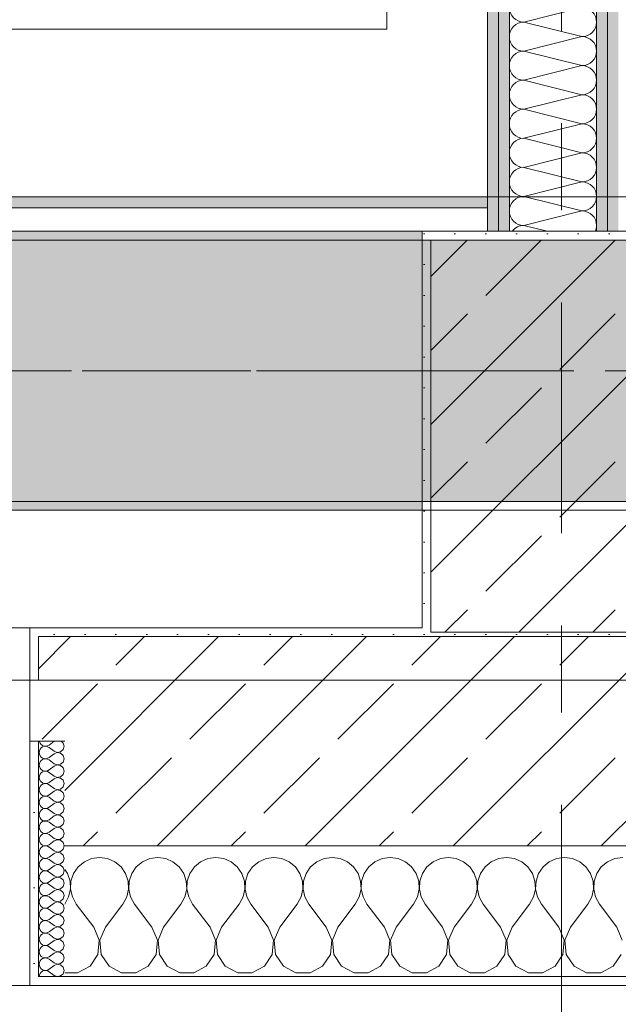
# Model space of a CAD drawing. Header units: metres. Extents: x -3.6 to 85.2, y -11 to 16.8.
# Tile 59 of 256: x 10.7 to 11.4, y -0.2 to 1. Entities that reach past the tile are written whole.
import ezdxf

# ---------------------------------------------------------------- set-up
doc = ezdxf.new("R2010")
doc.units = ezdxf.units.M
doc.header["$MEASUREMENT"] = 0
doc.linetypes.add('Achse', pattern=[0.2, 0.1, -0.05, 0, -0.05])
doc.linetypes.add('Strichlinie doppelt', pattern=[0.546806, 0.264583, -0.105833, 0.070556, -0.105833])
for name, color, linetype in [('451 - Universal.Achsen Raster', 7, 'Continuous'), ('604 - Struktur.Wand Aussen', 7, 'Continuous'), ('607 - Struktur.Stütze', 7, 'Continuous'), ('608 - Struktur.Träger', 7, 'Continuous'), ('Neubau_401 - Zone.Raum_ Raumbegrenzung_ Whg.', 7, 'Continuous'), ('Neubau_606 - Struktur.Wand Innen Ausbau', 7, 'Continuous'), ('Neubau_653 - Abdeckung.TB Verkofferung', 7, 'Continuous')]:
    doc.layers.add(name, color=color, linetype=linetype)
pattern_1 = [(45, (0, 0), (-0.08485281, 0.08485281), []), (45, (-0.04243, 0.04243), (-0.08485281, 0.08485281), [0.09, -0.03])]
pattern_2 = [(45, (0, 0), (-0.01767767, 0.01767767), [0, -0.025])]
pattern_3 = [(0, (0, 0), (0, 0.08660254), [0, -0.05]), (0, (0.025, 0.0433), (0, 0.08660254), [0, -0.05])]

# ---------------------------------------------------------------- blocks, each defined once
blk = doc.blocks.new('*X29')
at = {"layer": 'Neubau_606 - Struktur.Wand Innen Ausbau', "color": 7, "linetype": 'Continuous', "lineweight": 5}
for p, q in [((11.3533, 0.9667), (11.2867, 0.95)), ((11.3533, 0.9333), (11.2867, 0.95)), ((11.3533, 0.9333), (11.2867, 0.9167)), ((11.3533, 0.9), (11.2867, 0.9167)), ((11.3533, 0.9), (11.2867, 0.8833)), ((11.3533, 0.8667), (11.2867, 0.8833)), ((11.3533, 0.8667), (11.2867, 0.85)), ((11.3533, 0.8333), (11.2867, 0.85)), ((11.3533, 0.8333), (11.2867, 0.8167)), ((11.3533, 0.8), (11.2867, 0.8167)), ((11.3533, 0.8), (11.2867, 0.7833)), ((11.3533, 0.7667), (11.2867, 0.7833)), ((11.3533, 0.7667), (11.2867, 0.75)), ((11.3533, 0.7333), (11.2867, 0.75)), ((11.3533, 0.7333), (11.2867, 0.7167)), ((11.3134, 0.71), (11.2867, 0.7167))]:
    blk.add_line(p, q, dxfattribs=at)
for centre, start, end in [((11.2867, 0.9667), 180, 270), ((11.3533, 0.95), 0, 90), ((11.2867, 0.9333), 90, 180), ((11.3533, 0.95), 270, 0), ((11.2867, 0.9333), 180, 270), ((11.3533, 0.9167), 0, 90), ((11.2867, 0.9), 90, 180), ((11.3533, 0.9167), 270, 0), ((11.2867, 0.9), 180, 270), ((11.3533, 0.8833), 0, 90), ((11.2867, 0.8667), 90, 180), ((11.3533, 0.8833), 270, 0), ((11.2867, 0.8667), 180, 270), ((11.3533, 0.85), 0, 90), ((11.2867, 0.8333), 90, 180), ((11.3533, 0.85), 270, 0), ((11.2867, 0.8333), 180, 270), ((11.3533, 0.8167), 0, 90), ((11.2867, 0.8), 90, 180), ((11.3533, 0.8167), 270, 0), ((11.2867, 0.8), 180, 270), ((11.3533, 0.7833), 0, 90), ((11.2867, 0.7667), 90, 180), ((11.3533, 0.7833), 270, 0), ((11.2867, 0.7667), 180, 270), ((11.3533, 0.75), 0, 90), ((11.2867, 0.7333), 90, 180), ((11.3533, 0.75), 270, 0), ((11.2867, 0.7333), 180, 270), ((11.3533, 0.7167), 0, 90), ((11.2867, 0.7), 90, 143.2063), ((11.3533, 0.7167), 336.3553, 0)]:
    blk.add_arc(centre, 0.0167, start, end, dxfattribs=at)
blk = doc.blocks.new('*X122')
at = {"layer": '604 - Struktur.Wand Aussen', "color": 7, "linetype": 'Continuous', "lineweight": 5}
for p, q in [((10.7909, -0.0096), (10.7825, -0.0133)), ((10.8, -0.0083), (10.7909, -0.0096)), ((10.8091, -0.0096), (10.8, -0.0083)), ((10.8175, -0.0133), (10.8091, -0.0096)), ((10.8576, -0.0096), (10.8491, -0.0133)), ((10.8667, -0.0083), (10.8576, -0.0096)), ((10.8758, -0.0096), (10.8667, -0.0083)), ((10.8842, -0.0133), (10.8758, -0.0096)), ((10.9242, -0.0096), (10.9158, -0.0133)), ((10.9333, -0.0083), (10.9242, -0.0096)), ((10.9424, -0.0096), (10.9333, -0.0083)), ((10.9509, -0.0133), (10.9424, -0.0096)), ((10.9909, -0.0096), (10.9825, -0.0133)), ((11, -0.0083), (10.9909, -0.0096)), ((11.0091, -0.0096), (11, -0.0083)), ((11.0175, -0.0133), (11.0091, -0.0096)), ((11.0576, -0.0096), (11.0491, -0.0133)), ((11.0667, -0.0083), (11.0576, -0.0096)), ((11.0758, -0.0096), (11.0667, -0.0083)), ((11.0842, -0.0133), (11.0758, -0.0096)), ((11.1242, -0.0096), (11.1158, -0.0133)), ((11.1333, -0.0083), (11.1242, -0.0096)), ((11.1424, -0.0096), (11.1333, -0.0083)), ((11.1509, -0.0133), (11.1424, -0.0096)), ((11.1909, -0.0096), (11.1825, -0.0133)), ((11.2, -0.0083), (11.1909, -0.0096)), ((11.2091, -0.0096), (11.2, -0.0083)), ((11.2175, -0.0133), (11.2091, -0.0096)), ((11.2576, -0.0096), (11.2491, -0.0133)), ((11.2667, -0.0083), (11.2576, -0.0096)), ((11.2758, -0.0096), (11.2667, -0.0083)), ((11.2842, -0.0133), (11.2758, -0.0096)), ((11.3242, -0.0096), (11.3158, -0.0133)), ((11.3333, -0.0083), (11.3242, -0.0096)), ((11.3424, -0.0096), (11.3333, -0.0083)), ((11.3509, -0.0133), (11.3424, -0.0096)), ((11.3909, -0.0096), (11.3825, -0.0133)), ((11.4, -0.0083), (11.3909, -0.0096)), ((10.7631, -0.0268), (10.76, -0.0222)), ((10.7754, -0.0192), (10.7702, -0.0268)), ((10.7825, -0.0133), (10.7754, -0.0192)), ((10.8246, -0.0192), (10.8175, -0.0133)), ((10.8298, -0.0268), (10.8246, -0.0192)), ((10.8421, -0.0192), (10.8369, -0.0268)), ((10.8491, -0.0133), (10.8421, -0.0192)), ((10.8913, -0.0192), (10.8842, -0.0133)), ((10.8965, -0.0268), (10.8913, -0.0192)), ((10.9087, -0.0192), (10.9035, -0.0268)), ((10.9158, -0.0133), (10.9087, -0.0192)), ((10.9579, -0.0192), (10.9509, -0.0133)), ((10.9631, -0.0268), (10.9579, -0.0192)), ((10.9754, -0.0192), (10.9702, -0.0268)), ((10.9825, -0.0133), (10.9754, -0.0192)), ((11.0246, -0.0192), (11.0175, -0.0133)), ((11.0298, -0.0268), (11.0246, -0.0192)), ((11.0421, -0.0192), (11.0369, -0.0268)), ((11.0491, -0.0133), (11.0421, -0.0192)), ((11.0913, -0.0192), (11.0842, -0.0133)), ((11.0965, -0.0268), (11.0913, -0.0192)), ((11.1087, -0.0192), (11.1035, -0.0268)), ((11.1158, -0.0133), (11.1087, -0.0192)), ((11.1579, -0.0192), (11.1509, -0.0133)), ((11.1631, -0.0268), (11.1579, -0.0192)), ((11.1754, -0.0192), (11.1702, -0.0268)), ((11.1825, -0.0133), (11.1754, -0.0192)), ((11.2246, -0.0192), (11.2175, -0.0133)), ((11.2298, -0.0268), (11.2246, -0.0192)), ((11.2421, -0.0192), (11.2369, -0.0268)), ((11.2491, -0.0133), (11.2421, -0.0192)), ((11.2913, -0.0192), (11.2842, -0.0133)), ((11.2965, -0.0268), (11.2913, -0.0192)), ((11.3087, -0.0192), (11.3035, -0.0268)), ((11.3158, -0.0133), (11.3087, -0.0192)), ((11.3579, -0.0192), (11.3509, -0.0133)), ((11.3631, -0.0268), (11.3579, -0.0192)), ((11.3754, -0.0192), (11.3702, -0.0268)), ((11.3825, -0.0133), (11.3754, -0.0192)), ((10.7661, -0.0355), (10.7631, -0.0268)), ((10.7702, -0.0268), (10.7672, -0.0355)), ((10.8328, -0.0355), (10.8298, -0.0268)), ((10.8369, -0.0268), (10.8339, -0.0355)), ((10.8994, -0.0355), (10.8965, -0.0268)), ((10.9035, -0.0268), (10.9006, -0.0355)), ((10.9661, -0.0355), (10.9631, -0.0268)), ((10.9702, -0.0268), (10.9672, -0.0355)), ((11.0328, -0.0355), (11.0298, -0.0268)), ((11.0369, -0.0268), (11.0339, -0.0355)), ((11.0994, -0.0355), (11.0965, -0.0268)), ((11.1035, -0.0268), (11.1006, -0.0355)), ((11.1661, -0.0355), (11.1631, -0.0268)), ((11.1702, -0.0268), (11.1672, -0.0355)), ((11.2328, -0.0355), (11.2298, -0.0268)), ((11.2369, -0.0268), (11.2339, -0.0355)), ((11.2994, -0.0355), (11.2965, -0.0268)), ((11.3035, -0.0268), (11.3006, -0.0355)), ((11.3661, -0.0355), (11.3631, -0.0268)), ((11.3702, -0.0268), (11.3672, -0.0355)), ((10.7645, -0.0536), (10.7665, -0.0447)), ((10.7665, -0.0447), (10.7661, -0.0355)), ((10.7672, -0.0355), (10.7668, -0.0447)), ((10.7668, -0.0447), (10.7689, -0.0536)), ((10.8311, -0.0536), (10.8332, -0.0447)), ((10.8332, -0.0447), (10.8328, -0.0355)), ((10.8339, -0.0355), (10.8335, -0.0447)), ((10.8335, -0.0447), (10.8355, -0.0536)), ((10.8978, -0.0536), (10.8999, -0.0447)), ((10.8999, -0.0447), (10.8994, -0.0355)), ((10.9006, -0.0355), (10.9001, -0.0447)), ((10.9001, -0.0447), (10.9022, -0.0536)), ((10.9645, -0.0536), (10.9665, -0.0447)), ((10.9665, -0.0447), (10.9661, -0.0355)), ((10.9672, -0.0355), (10.9668, -0.0447)), ((10.9668, -0.0447), (10.9689, -0.0536)), ((11.0311, -0.0536), (11.0332, -0.0447)), ((11.0332, -0.0447), (11.0328, -0.0355)), ((11.0339, -0.0355), (11.0335, -0.0447)), ((11.0335, -0.0447), (11.0355, -0.0536)), ((11.0978, -0.0536), (11.0999, -0.0447)), ((11.0999, -0.0447), (11.0994, -0.0355)), ((11.1006, -0.0355), (11.1001, -0.0447)), ((11.1001, -0.0447), (11.1022, -0.0536)), ((11.1645, -0.0536), (11.1665, -0.0447)), ((11.1665, -0.0447), (11.1661, -0.0355)), ((11.1672, -0.0355), (11.1668, -0.0447)), ((11.1668, -0.0447), (11.1689, -0.0536)), ((11.2311, -0.0536), (11.2332, -0.0447)), ((11.2332, -0.0447), (11.2328, -0.0355)), ((11.2339, -0.0355), (11.2335, -0.0447)), ((11.2335, -0.0447), (11.2355, -0.0536)), ((11.2978, -0.0536), (11.2999, -0.0447)), ((11.2999, -0.0447), (11.2994, -0.0355)), ((11.3006, -0.0355), (11.3001, -0.0447)), ((11.3001, -0.0447), (11.3022, -0.0536)), ((11.3645, -0.0536), (11.3665, -0.0447)), ((11.3665, -0.0447), (11.3661, -0.0355)), ((11.3672, -0.0355), (11.3668, -0.0447)), ((11.3668, -0.0447), (11.3689, -0.0536)), ((10.76, -0.0617), (10.7645, -0.0536)), ((10.7689, -0.0536), (10.7733, -0.0617)), ((10.8267, -0.0617), (10.8311, -0.0536)), ((10.8355, -0.0536), (10.84, -0.0617)), ((10.8933, -0.0617), (10.8978, -0.0536)), ((10.9022, -0.0536), (10.9067, -0.0617)), ((10.96, -0.0617), (10.9645, -0.0536)), ((10.9689, -0.0536), (10.9733, -0.0617)), ((11.0267, -0.0617), (11.0311, -0.0536)), ((11.0355, -0.0536), (11.04, -0.0617)), ((11.0933, -0.0617), (11.0978, -0.0536)), ((11.1022, -0.0536), (11.1067, -0.0617)), ((11.16, -0.0617), (11.1645, -0.0536)), ((11.1689, -0.0536), (11.1733, -0.0617)), ((11.2267, -0.0617), (11.2311, -0.0536)), ((11.2355, -0.0536), (11.24, -0.0617)), ((11.2933, -0.0617), (11.2978, -0.0536)), ((11.3022, -0.0536), (11.3067, -0.0617)), ((11.36, -0.0617), (11.3645, -0.0536)), ((11.3689, -0.0536), (11.3733, -0.0617)), ((10.7933, -0.0883), (10.7733, -0.0617)), ((10.8067, -0.0883), (10.8267, -0.0617)), ((10.86, -0.0883), (10.84, -0.0617)), ((10.8733, -0.0883), (10.8933, -0.0617)), ((10.9267, -0.0883), (10.9067, -0.0617)), ((10.94, -0.0883), (10.96, -0.0617)), ((10.9933, -0.0883), (10.9733, -0.0617)), ((11.0067, -0.0883), (11.0267, -0.0617)), ((11.06, -0.0883), (11.04, -0.0617)), ((11.0733, -0.0883), (11.0933, -0.0617)), ((11.1267, -0.0883), (11.1067, -0.0617)), ((11.14, -0.0883), (11.16, -0.0617)), ((11.1933, -0.0883), (11.1733, -0.0617)), ((11.2067, -0.0883), (11.2267, -0.0617)), ((11.26, -0.0883), (11.24, -0.0617)), ((11.2733, -0.0883), (11.2933, -0.0617)), ((11.3267, -0.0883), (11.3067, -0.0617)), ((11.34, -0.0883), (11.36, -0.0617)), ((11.3933, -0.0883), (11.3733, -0.0617)), ((10.7996, -0.1033), (10.7933, -0.0883)), ((10.8067, -0.0883), (10.8004, -0.1033)), ((10.8663, -0.1033), (10.86, -0.0883)), ((10.8733, -0.0883), (10.867, -0.1033)), ((10.933, -0.1033), (10.9267, -0.0883)), ((10.94, -0.0883), (10.9337, -0.1033)), ((10.9996, -0.1033), (10.9933, -0.0883)), ((11.0067, -0.0883), (11.0004, -0.1033)), ((11.0663, -0.1033), (11.06, -0.0883)), ((11.0733, -0.0883), (11.067, -0.1033)), ((11.133, -0.1033), (11.1267, -0.0883)), ((11.14, -0.0883), (11.1337, -0.1033)), ((11.1996, -0.1033), (11.1933, -0.0883)), ((11.2067, -0.0883), (11.2004, -0.1033)), ((11.2663, -0.1033), (11.26, -0.0883)), ((11.2733, -0.0883), (11.267, -0.1033)), ((11.333, -0.1033), (11.3267, -0.0883)), ((11.34, -0.0883), (11.3337, -0.1033)), ((11.3996, -0.1033), (11.3933, -0.0883)), ((10.7981, -0.1195), (10.7996, -0.1033)), ((10.8004, -0.1033), (10.8019, -0.1195)), ((10.8648, -0.1195), (10.8663, -0.1033)), ((10.867, -0.1033), (10.8686, -0.1195)), ((10.9314, -0.1195), (10.933, -0.1033)), ((10.9337, -0.1033), (10.9352, -0.1195)), ((10.9981, -0.1195), (10.9996, -0.1033)), ((11.0004, -0.1033), (11.0019, -0.1195)), ((11.0648, -0.1195), (11.0663, -0.1033)), ((11.067, -0.1033), (11.0686, -0.1195)), ((11.1314, -0.1195), (11.133, -0.1033)), ((11.1337, -0.1033), (11.1352, -0.1195)), ((11.1981, -0.1195), (11.1996, -0.1033)), ((11.2004, -0.1033), (11.2019, -0.1195)), ((11.2648, -0.1195), (11.2663, -0.1033)), ((11.267, -0.1033), (11.2686, -0.1195)), ((11.3314, -0.1195), (11.333, -0.1033)), ((11.3337, -0.1033), (11.3352, -0.1195)), ((10.7891, -0.133), (10.7981, -0.1195)), ((10.8019, -0.1195), (10.8109, -0.133)), ((10.8558, -0.133), (10.8648, -0.1195)), ((10.8686, -0.1195), (10.8776, -0.133)), ((10.9224, -0.133), (10.9314, -0.1195)), ((10.9352, -0.1195), (10.9442, -0.133)), ((10.9891, -0.133), (10.9981, -0.1195)), ((11.0019, -0.1195), (11.0109, -0.133)), ((11.0558, -0.133), (11.0648, -0.1195)), ((11.0686, -0.1195), (11.0776, -0.133)), ((11.1224, -0.133), (11.1314, -0.1195)), ((11.1352, -0.1195), (11.1442, -0.133)), ((11.1891, -0.133), (11.1981, -0.1195)), ((11.2019, -0.1195), (11.2109, -0.133)), ((11.2558, -0.133), (11.2648, -0.1195)), ((11.2686, -0.1195), (11.2776, -0.133)), ((11.3224, -0.133), (11.3314, -0.1195)), ((11.3352, -0.1195), (11.3442, -0.133)), ((11.3891, -0.133), (11.3981, -0.1195)), ((10.7748, -0.1407), (10.7891, -0.133)), ((10.8109, -0.133), (10.8252, -0.1407)), ((10.8415, -0.1407), (10.8558, -0.133)), ((10.8776, -0.133), (10.8919, -0.1407)), ((10.9081, -0.1407), (10.9224, -0.133)), ((10.9442, -0.133), (10.9585, -0.1407)), ((10.9748, -0.1407), (10.9891, -0.133)), ((11.0109, -0.133), (11.0252, -0.1407)), ((11.0415, -0.1407), (11.0558, -0.133)), ((11.0776, -0.133), (11.0919, -0.1407)), ((11.1081, -0.1407), (11.1224, -0.133)), ((11.1442, -0.133), (11.1585, -0.1407)), ((11.1748, -0.1407), (11.1891, -0.133)), ((11.2109, -0.133), (11.2252, -0.1407)), ((11.2415, -0.1407), (11.2558, -0.133)), ((11.2776, -0.133), (11.2919, -0.1407)), ((11.3081, -0.1407), (11.3224, -0.133)), ((11.3442, -0.133), (11.3585, -0.1407)), ((11.3748, -0.1407), (11.3891, -0.133)), ((10.76, -0.1407), (10.7748, -0.1407)), ((10.8252, -0.1407), (10.8415, -0.1407)), ((10.8919, -0.1407), (10.9081, -0.1407)), ((10.9585, -0.1407), (10.9748, -0.1407)), ((11.0252, -0.1407), (11.0415, -0.1407)), ((11.0919, -0.1407), (11.1081, -0.1407)), ((11.1585, -0.1407), (11.1748, -0.1407)), ((11.2252, -0.1407), (11.2415, -0.1407)), ((11.2919, -0.1407), (11.3081, -0.1407)), ((11.3585, -0.1407), (11.3748, -0.1407))]:
    blk.add_line(p, q, dxfattribs=at)
blk = doc.blocks.new('*X152')
at = {"layer": '604 - Struktur.Wand Aussen', "color": 7, "linetype": 'Continuous', "lineweight": 5}
for p, q in [((10.7309, 0.125), (10.731, 0.1245)), ((10.731, 0.1245), (10.7318, 0.1227)), ((10.7479, 0.125), (10.7421, 0.1207)), ((10.7582, 0.123), (10.7561, 0.125)), ((10.731, 0.1141), (10.7307, 0.1121)), ((10.7318, 0.1159), (10.731, 0.1141)), ((10.7318, 0.1227), (10.733, 0.1212)), ((10.733, 0.1174), (10.7318, 0.1159)), ((10.733, 0.1212), (10.7347, 0.12)), ((10.7347, 0.1185), (10.733, 0.1174)), ((10.7347, 0.12), (10.7365, 0.1194)), ((10.7365, 0.1192), (10.7347, 0.1185)), ((10.7365, 0.1194), (10.7385, 0.1193)), ((10.7385, 0.1193), (10.7365, 0.1192)), ((10.7385, 0.1193), (10.7404, 0.1198)), ((10.7404, 0.1188), (10.7385, 0.1193)), ((10.7404, 0.1198), (10.7421, 0.1207)), ((10.7421, 0.1179), (10.7404, 0.1188)), ((10.7479, 0.1136), (10.7421, 0.1179)), ((10.7479, 0.1136), (10.7515, 0.1122)), ((10.7553, 0.1129), (10.7582, 0.1155)), ((10.7593, 0.1193), (10.7582, 0.123)), ((10.7582, 0.1155), (10.7593, 0.1193)), ((10.7307, 0.1121), (10.731, 0.1102)), ((10.731, 0.1102), (10.7318, 0.1084)), ((10.7318, 0.1084), (10.733, 0.1069)), ((10.733, 0.1031), (10.7318, 0.1016)), ((10.733, 0.1069), (10.7347, 0.1058)), ((10.7347, 0.1042), (10.733, 0.1031)), ((10.7347, 0.1058), (10.7365, 0.1051)), ((10.7365, 0.1049), (10.7347, 0.1042)), ((10.7365, 0.1051), (10.7385, 0.105)), ((10.7385, 0.105), (10.7365, 0.1049)), ((10.7385, 0.105), (10.7404, 0.1055)), ((10.7404, 0.1045), (10.7385, 0.105)), ((10.7404, 0.1055), (10.7421, 0.1064)), ((10.7421, 0.1036), (10.7404, 0.1045)), ((10.7479, 0.1107), (10.7421, 0.1064)), ((10.7479, 0.0993), (10.7421, 0.1036)), ((10.7515, 0.1121), (10.7479, 0.1107)), ((10.7515, 0.1122), (10.7553, 0.1129)), ((10.7553, 0.1114), (10.7515, 0.1121)), ((10.7582, 0.1088), (10.7553, 0.1114)), ((10.7593, 0.105), (10.7582, 0.1088)), ((10.7582, 0.1012), (10.7593, 0.105)), ((10.731, 0.0998), (10.7307, 0.0979)), ((10.7307, 0.0979), (10.731, 0.0959)), ((10.7318, 0.1016), (10.731, 0.0998)), ((10.731, 0.0959), (10.7318, 0.0941)), ((10.7318, 0.0941), (10.733, 0.0926)), ((10.733, 0.0926), (10.7347, 0.0915)), ((10.7347, 0.0915), (10.7365, 0.0908)), ((10.7365, 0.0906), (10.7347, 0.09)), ((10.7365, 0.0908), (10.7385, 0.0907)), ((10.7385, 0.0907), (10.7365, 0.0906)), ((10.7385, 0.0907), (10.7404, 0.0912)), ((10.7404, 0.0902), (10.7385, 0.0907)), ((10.7404, 0.0912), (10.7421, 0.0921)), ((10.7479, 0.0964), (10.7421, 0.0921)), ((10.7479, 0.0993), (10.7515, 0.0979)), ((10.7515, 0.0978), (10.7479, 0.0964)), ((10.7515, 0.0979), (10.7553, 0.0986)), ((10.7553, 0.0971), (10.7515, 0.0978)), ((10.7553, 0.0986), (10.7582, 0.1012)), ((10.7582, 0.0945), (10.7553, 0.0971)), ((10.7593, 0.0907), (10.7582, 0.0945)), ((10.7582, 0.087), (10.7593, 0.0907)), ((10.731, 0.0855), (10.7307, 0.0836)), ((10.7307, 0.0836), (10.731, 0.0816)), ((10.7318, 0.0873), (10.731, 0.0855)), ((10.731, 0.0816), (10.7318, 0.0798)), ((10.733, 0.0888), (10.7318, 0.0873)), ((10.7318, 0.0798), (10.733, 0.0783)), ((10.7347, 0.09), (10.733, 0.0888)), ((10.7421, 0.0893), (10.7404, 0.0902)), ((10.7479, 0.085), (10.7421, 0.0893)), ((10.7479, 0.0821), (10.7421, 0.0779)), ((10.7479, 0.085), (10.7515, 0.0836)), ((10.7515, 0.0835), (10.7479, 0.0821)), ((10.7515, 0.0836), (10.7553, 0.0843)), ((10.7553, 0.0828), (10.7515, 0.0835)), ((10.7553, 0.0843), (10.7582, 0.087)), ((10.7582, 0.0802), (10.7553, 0.0828)), ((10.7593, 0.0764), (10.7582, 0.0802)), ((10.731, 0.0712), (10.7307, 0.0693)), ((10.7307, 0.0693), (10.731, 0.0673)), ((10.7318, 0.073), (10.731, 0.0712)), ((10.733, 0.0746), (10.7318, 0.073)), ((10.733, 0.0783), (10.7347, 0.0772)), ((10.7347, 0.0757), (10.733, 0.0746)), ((10.7347, 0.0772), (10.7365, 0.0766)), ((10.7365, 0.0763), (10.7347, 0.0757)), ((10.7365, 0.0766), (10.7385, 0.0765)), ((10.7385, 0.0764), (10.7365, 0.0763)), ((10.7385, 0.0765), (10.7404, 0.0769)), ((10.7404, 0.076), (10.7385, 0.0764)), ((10.7404, 0.0769), (10.7421, 0.0779)), ((10.7421, 0.075), (10.7404, 0.076)), ((10.7479, 0.0707), (10.7421, 0.075)), ((10.7479, 0.0679), (10.7421, 0.0636)), ((10.7479, 0.0707), (10.7515, 0.0693)), ((10.7515, 0.0693), (10.7479, 0.0679)), ((10.7515, 0.0693), (10.7553, 0.07)), ((10.7553, 0.0685), (10.7515, 0.0693)), ((10.7553, 0.07), (10.7582, 0.0727)), ((10.7582, 0.0659), (10.7553, 0.0685)), ((10.7582, 0.0727), (10.7593, 0.0764)), ((10.731, 0.057), (10.7307, 0.055)), ((10.731, 0.0673), (10.7318, 0.0655)), ((10.7318, 0.0588), (10.731, 0.057)), ((10.7318, 0.0655), (10.733, 0.064)), ((10.733, 0.0603), (10.7318, 0.0588)), ((10.733, 0.064), (10.7347, 0.0629)), ((10.7347, 0.0614), (10.733, 0.0603)), ((10.7347, 0.0629), (10.7365, 0.0623)), ((10.7365, 0.062), (10.7347, 0.0614)), ((10.7365, 0.0623), (10.7385, 0.0622)), ((10.7385, 0.0621), (10.7365, 0.062)), ((10.7385, 0.0622), (10.7404, 0.0626)), ((10.7404, 0.0617), (10.7385, 0.0621)), ((10.7404, 0.0626), (10.7421, 0.0636)), ((10.7421, 0.0607), (10.7404, 0.0617)), ((10.7479, 0.0564), (10.7421, 0.0607)), ((10.7553, 0.0558), (10.7582, 0.0584)), ((10.7593, 0.0621), (10.7582, 0.0659)), ((10.7582, 0.0584), (10.7593, 0.0621)), ((10.7307, 0.055), (10.731, 0.053)), ((10.731, 0.053), (10.7318, 0.0512)), ((10.7318, 0.0512), (10.733, 0.0497)), ((10.733, 0.046), (10.7318, 0.0445)), ((10.733, 0.0497), (10.7347, 0.0486)), ((10.7347, 0.0471), (10.733, 0.046)), ((10.7347, 0.0486), (10.7365, 0.048)), ((10.7365, 0.0477), (10.7347, 0.0471)), ((10.7365, 0.048), (10.7385, 0.0479)), ((10.7385, 0.0478), (10.7365, 0.0477)), ((10.7385, 0.0479), (10.7404, 0.0483)), ((10.7404, 0.0474), (10.7385, 0.0478)), ((10.7404, 0.0483), (10.7421, 0.0493)), ((10.7421, 0.0464), (10.7404, 0.0474)), ((10.7479, 0.0536), (10.7421, 0.0493)), ((10.7479, 0.0421), (10.7421, 0.0464)), ((10.7479, 0.0564), (10.7515, 0.055)), ((10.7515, 0.055), (10.7479, 0.0536)), ((10.7515, 0.055), (10.7553, 0.0558)), ((10.7553, 0.0542), (10.7515, 0.055)), ((10.7582, 0.0516), (10.7553, 0.0542)), ((10.7593, 0.0479), (10.7582, 0.0516)), ((10.7582, 0.0441), (10.7593, 0.0479)), ((10.731, 0.0427), (10.7307, 0.0407)), ((10.7307, 0.0407), (10.731, 0.0388)), ((10.7318, 0.0445), (10.731, 0.0427)), ((10.731, 0.0388), (10.7318, 0.037)), ((10.7318, 0.037), (10.733, 0.0354)), ((10.733, 0.0354), (10.7347, 0.0343)), ((10.7347, 0.0343), (10.7365, 0.0337)), ((10.7385, 0.0336), (10.7404, 0.034)), ((10.7404, 0.034), (10.7421, 0.035)), ((10.7479, 0.0393), (10.7421, 0.035)), ((10.7479, 0.0421), (10.7515, 0.0407)), ((10.7515, 0.0407), (10.7479, 0.0393)), ((10.7515, 0.0407), (10.7553, 0.0415)), ((10.7553, 0.04), (10.7515, 0.0407)), ((10.7553, 0.0415), (10.7582, 0.0441)), ((10.7582, 0.0373), (10.7553, 0.04)), ((10.7593, 0.0336), (10.7582, 0.0373)), ((10.731, 0.0284), (10.7307, 0.0264)), ((10.7307, 0.0264), (10.731, 0.0245)), ((10.7318, 0.0302), (10.731, 0.0284)), ((10.731, 0.0245), (10.7318, 0.0227)), ((10.733, 0.0317), (10.7318, 0.0302)), ((10.7318, 0.0227), (10.733, 0.0212)), ((10.7347, 0.0328), (10.733, 0.0317)), ((10.7365, 0.0334), (10.7347, 0.0328)), ((10.7365, 0.0337), (10.7385, 0.0336)), ((10.7385, 0.0335), (10.7365, 0.0334)), ((10.7404, 0.0331), (10.7385, 0.0335)), ((10.7421, 0.0321), (10.7404, 0.0331)), ((10.7479, 0.0279), (10.7421, 0.0321)), ((10.7479, 0.025), (10.7421, 0.0207)), ((10.7479, 0.0279), (10.7515, 0.0265)), ((10.7515, 0.0264), (10.7479, 0.025)), ((10.7515, 0.0265), (10.7553, 0.0272)), ((10.7553, 0.0257), (10.7515, 0.0264)), ((10.7553, 0.0272), (10.7582, 0.0298)), ((10.7582, 0.023), (10.7553, 0.0257)), ((10.7582, 0.0298), (10.7593, 0.0336)), ((10.7593, 0.0193), (10.7582, 0.023)), ((10.731, 0.0141), (10.7307, 0.0121)), ((10.7307, 0.0121), (10.731, 0.0102)), ((10.7318, 0.0159), (10.731, 0.0141)), ((10.733, 0.0174), (10.7318, 0.0159)), ((10.733, 0.0212), (10.7347, 0.02)), ((10.7347, 0.0185), (10.733, 0.0174)), ((10.7347, 0.02), (10.7365, 0.0194)), ((10.7365, 0.0192), (10.7347, 0.0185)), ((10.7365, 0.0194), (10.7385, 0.0193)), ((10.7385, 0.0193), (10.7365, 0.0192)), ((10.7385, 0.0193), (10.7404, 0.0198)), ((10.7404, 0.0188), (10.7385, 0.0193)), ((10.7404, 0.0198), (10.7421, 0.0207)), ((10.7421, 0.0179), (10.7404, 0.0188)), ((10.7479, 0.0136), (10.7421, 0.0179)), ((10.7479, 0.0136), (10.7515, 0.0122)), ((10.7515, 0.0121), (10.7479, 0.0107)), ((10.7515, 0.0122), (10.7553, 0.0129)), ((10.7553, 0.0114), (10.7515, 0.0121)), ((10.7553, 0.0129), (10.7582, 0.0155)), ((10.7582, 0.0088), (10.7553, 0.0114)), ((10.7582, 0.0155), (10.7593, 0.0193)), ((10.731, 0.0102), (10.7318, 0.0084)), ((10.7318, 0.0016), (10.731, -0.0002)), ((10.7318, 0.0084), (10.733, 0.0069)), ((10.733, 0.0031), (10.7318, 0.0016)), ((10.733, 0.0069), (10.7347, 0.0058)), ((10.7347, 0.0042), (10.733, 0.0031)), ((10.7347, 0.0058), (10.7365, 0.0051)), ((10.7365, 0.0049), (10.7347, 0.0042)), ((10.7365, 0.0051), (10.7385, 0.005)), ((10.7385, 0.005), (10.7365, 0.0049)), ((10.7385, 0.005), (10.7404, 0.0055)), ((10.7404, 0.0045), (10.7385, 0.005)), ((10.7404, 0.0055), (10.7421, 0.0064)), ((10.7421, 0.0036), (10.7404, 0.0045)), ((10.7479, 0.0107), (10.7421, 0.0064)), ((10.7479, -0.0007), (10.7421, 0.0036)), ((10.7553, -0.0014), (10.7582, 0.0012)), ((10.7593, 0.005), (10.7582, 0.0088)), ((10.7582, 0.0012), (10.7593, 0.005)), ((10.731, -0.0002), (10.7307, -0.0021)), ((10.7307, -0.0021), (10.731, -0.0041)), ((10.731, -0.0041), (10.7318, -0.0059)), ((10.7318, -0.0059), (10.733, -0.0074)), ((10.733, -0.0112), (10.7318, -0.0127)), ((10.733, -0.0074), (10.7347, -0.0085)), ((10.7347, -0.01), (10.733, -0.0112)), ((10.7347, -0.0085), (10.7365, -0.0092)), ((10.7365, -0.0094), (10.7347, -0.01)), ((10.7365, -0.0092), (10.7385, -0.0093)), ((10.7385, -0.0093), (10.7365, -0.0094)), ((10.7385, -0.0093), (10.7404, -0.0088)), ((10.7404, -0.0098), (10.7385, -0.0093)), ((10.7404, -0.0088), (10.7421, -0.0079)), ((10.7421, -0.0107), (10.7404, -0.0098)), ((10.7479, -0.0036), (10.7421, -0.0079)), ((10.7479, -0.015), (10.7421, -0.0107)), ((10.7479, -0.0007), (10.7515, -0.0021)), ((10.7515, -0.0022), (10.7479, -0.0036)), ((10.7515, -0.0021), (10.7553, -0.0014)), ((10.7553, -0.0029), (10.7515, -0.0022)), ((10.7582, -0.0055), (10.7553, -0.0029)), ((10.7593, -0.0093), (10.7582, -0.0055)), ((10.7582, -0.013), (10.7593, -0.0093)), ((10.731, -0.0145), (10.7307, -0.0164)), ((10.7307, -0.0164), (10.731, -0.0184)), ((10.7318, -0.0127), (10.731, -0.0145)), ((10.731, -0.0184), (10.7318, -0.0202)), ((10.7318, -0.0202), (10.733, -0.0217)), ((10.733, -0.0217), (10.7347, -0.0228)), ((10.7404, -0.0231), (10.7421, -0.0221)), ((10.7479, -0.0179), (10.7421, -0.0221)), ((10.7479, -0.015), (10.7515, -0.0164)), ((10.7515, -0.0165), (10.7479, -0.0179)), ((10.7515, -0.0164), (10.7553, -0.0157)), ((10.7553, -0.0172), (10.7515, -0.0165)), ((10.7553, -0.0157), (10.7582, -0.013)), ((10.7582, -0.0198), (10.7553, -0.0172)), ((10.7593, -0.0236), (10.7582, -0.0198)), ((10.731, -0.0288), (10.7307, -0.0307)), ((10.7307, -0.0307), (10.731, -0.0327)), ((10.7318, -0.027), (10.731, -0.0288)), ((10.731, -0.0327), (10.7318, -0.0345)), ((10.733, -0.0254), (10.7318, -0.027)), ((10.7347, -0.0243), (10.733, -0.0254)), ((10.7347, -0.0228), (10.7365, -0.0234)), ((10.7365, -0.0237), (10.7347, -0.0243)), ((10.7365, -0.0234), (10.7385, -0.0235)), ((10.7385, -0.0236), (10.7365, -0.0237)), ((10.7385, -0.0235), (10.7404, -0.0231)), ((10.7404, -0.024), (10.7385, -0.0236)), ((10.7421, -0.025), (10.7404, -0.024)), ((10.7479, -0.0293), (10.7421, -0.025)), ((10.7479, -0.0321), (10.7421, -0.0364)), ((10.7479, -0.0293), (10.7515, -0.0307)), ((10.7515, -0.0307), (10.7479, -0.0321)), ((10.7515, -0.0307), (10.7553, -0.03)), ((10.7553, -0.0315), (10.7515, -0.0307)), ((10.7553, -0.03), (10.7582, -0.0273)), ((10.7582, -0.0341), (10.7553, -0.0315)), ((10.7582, -0.0273), (10.7593, -0.0236)), ((10.731, -0.043), (10.7307, -0.045)), ((10.7307, -0.045), (10.731, -0.047)), ((10.7318, -0.0412), (10.731, -0.043)), ((10.7318, -0.0345), (10.733, -0.036)), ((10.733, -0.0397), (10.7318, -0.0412)), ((10.733, -0.036), (10.7347, -0.0371)), ((10.7347, -0.0386), (10.733, -0.0397)), ((10.7347, -0.0371), (10.7365, -0.0377)), ((10.7365, -0.038), (10.7347, -0.0386)), ((10.7365, -0.0377), (10.7385, -0.0378)), ((10.7385, -0.0379), (10.7365, -0.038)), ((10.7385, -0.0378), (10.7404, -0.0374)), ((10.7404, -0.0383), (10.7385, -0.0379)), ((10.7404, -0.0374), (10.7421, -0.0364)), ((10.7421, -0.0393), (10.7404, -0.0383)), ((10.7479, -0.0436), (10.7421, -0.0393)), ((10.7479, -0.0436), (10.7515, -0.045)), ((10.7515, -0.045), (10.7479, -0.0464)), ((10.7515, -0.045), (10.7553, -0.0442)), ((10.7553, -0.0458), (10.7515, -0.045)), ((10.7553, -0.0442), (10.7582, -0.0416)), ((10.7593, -0.0379), (10.7582, -0.0341)), ((10.7582, -0.0416), (10.7593, -0.0379)), ((10.731, -0.047), (10.7318, -0.0488)), ((10.7318, -0.0555), (10.731, -0.0573)), ((10.7318, -0.0488), (10.733, -0.0503)), ((10.733, -0.054), (10.7318, -0.0555)), ((10.733, -0.0503), (10.7347, -0.0514)), ((10.7347, -0.0529), (10.733, -0.054)), ((10.7347, -0.0514), (10.7365, -0.052)), ((10.7365, -0.0523), (10.7347, -0.0529)), ((10.7365, -0.052), (10.7385, -0.0521)), ((10.7385, -0.0522), (10.7365, -0.0523)), ((10.7385, -0.0521), (10.7404, -0.0517)), ((10.7404, -0.0526), (10.7385, -0.0522)), ((10.7404, -0.0517), (10.7421, -0.0507)), ((10.7421, -0.0536), (10.7404, -0.0526)), ((10.7479, -0.0464), (10.7421, -0.0507)), ((10.7479, -0.0579), (10.7421, -0.0536)), ((10.7582, -0.0484), (10.7553, -0.0458)), ((10.7553, -0.0585), (10.7582, -0.0559)), ((10.7593, -0.0521), (10.7582, -0.0484)), ((10.7582, -0.0559), (10.7593, -0.0521)), ((10.731, -0.0573), (10.7307, -0.0593)), ((10.7307, -0.0593), (10.731, -0.0612)), ((10.731, -0.0612), (10.7318, -0.063)), ((10.7318, -0.063), (10.733, -0.0646)), ((10.733, -0.0646), (10.7347, -0.0657)), ((10.7347, -0.0672), (10.733, -0.0683)), ((10.7347, -0.0657), (10.7365, -0.0663)), ((10.7365, -0.0666), (10.7347, -0.0672)), ((10.7365, -0.0663), (10.7385, -0.0664)), ((10.7385, -0.0665), (10.7365, -0.0666)), ((10.7385, -0.0664), (10.7404, -0.066)), ((10.7404, -0.0669), (10.7385, -0.0665)), ((10.7404, -0.066), (10.7421, -0.065)), ((10.7421, -0.0679), (10.7404, -0.0669)), ((10.7479, -0.0607), (10.7421, -0.065)), ((10.7479, -0.0579), (10.7515, -0.0593)), ((10.7515, -0.0593), (10.7479, -0.0607)), ((10.7515, -0.0593), (10.7553, -0.0585)), ((10.7553, -0.06), (10.7515, -0.0593)), ((10.7582, -0.0627), (10.7553, -0.06)), ((10.7593, -0.0664), (10.7582, -0.0627)), ((10.7582, -0.0702), (10.7593, -0.0664)), ((10.731, -0.0716), (10.7307, -0.0736)), ((10.7307, -0.0736), (10.731, -0.0755)), ((10.7318, -0.0698), (10.731, -0.0716)), ((10.731, -0.0755), (10.7318, -0.0773)), ((10.733, -0.0683), (10.7318, -0.0698)), ((10.7318, -0.0773), (10.733, -0.0788)), ((10.733, -0.0788), (10.7347, -0.08)), ((10.7479, -0.0721), (10.7421, -0.0679)), ((10.7479, -0.075), (10.7421, -0.0793)), ((10.7479, -0.0721), (10.7515, -0.0735)), ((10.7515, -0.0736), (10.7479, -0.075)), ((10.7515, -0.0735), (10.7553, -0.0728)), ((10.7553, -0.0743), (10.7515, -0.0736)), ((10.7553, -0.0728), (10.7582, -0.0702)), ((10.7582, -0.077), (10.7553, -0.0743)), ((10.7593, -0.0807), (10.7582, -0.077)), ((10.731, -0.0859), (10.7307, -0.0879)), ((10.7307, -0.0879), (10.731, -0.0898)), ((10.7318, -0.0841), (10.731, -0.0859)), ((10.731, -0.0898), (10.7318, -0.0916)), ((10.733, -0.0826), (10.7318, -0.0841)), ((10.7347, -0.0815), (10.733, -0.0826)), ((10.7347, -0.08), (10.7365, -0.0806)), ((10.7365, -0.0808), (10.7347, -0.0815)), ((10.7365, -0.0806), (10.7385, -0.0807)), ((10.7385, -0.0807), (10.7365, -0.0808)), ((10.7385, -0.0807), (10.7404, -0.0802)), ((10.7404, -0.0812), (10.7385, -0.0807)), ((10.7404, -0.0802), (10.7421, -0.0793)), ((10.7421, -0.0821), (10.7404, -0.0812)), ((10.7479, -0.0864), (10.7421, -0.0821)), ((10.7479, -0.0893), (10.7421, -0.0936)), ((10.7479, -0.0864), (10.7515, -0.0878)), ((10.7515, -0.0879), (10.7479, -0.0893)), ((10.7515, -0.0878), (10.7553, -0.0871)), ((10.7553, -0.0886), (10.7515, -0.0879)), ((10.7553, -0.0871), (10.7582, -0.0845)), ((10.7582, -0.0912), (10.7553, -0.0886)), ((10.7582, -0.0845), (10.7593, -0.0807)), ((10.731, -0.1002), (10.7307, -0.1021)), ((10.7318, -0.0984), (10.731, -0.1002)), ((10.7318, -0.0916), (10.733, -0.0931)), ((10.733, -0.0969), (10.7318, -0.0984)), ((10.733, -0.0931), (10.7347, -0.0942)), ((10.7347, -0.0958), (10.733, -0.0969)), ((10.7347, -0.0942), (10.7365, -0.0949)), ((10.7365, -0.0951), (10.7347, -0.0958)), ((10.7365, -0.0949), (10.7385, -0.095)), ((10.7385, -0.095), (10.7365, -0.0951)), ((10.7385, -0.095), (10.7404, -0.0945)), ((10.7404, -0.0955), (10.7385, -0.095)), ((10.7404, -0.0945), (10.7421, -0.0936)), ((10.7421, -0.0964), (10.7404, -0.0955)), ((10.7479, -0.1007), (10.7421, -0.0964)), ((10.7479, -0.1007), (10.7515, -0.1021)), ((10.7515, -0.1021), (10.7553, -0.1014)), ((10.7553, -0.1014), (10.7582, -0.0988)), ((10.7593, -0.095), (10.7582, -0.0912)), ((10.7582, -0.0988), (10.7593, -0.095)), ((10.7307, -0.1021), (10.731, -0.1041)), ((10.731, -0.1041), (10.7318, -0.1059)), ((10.7318, -0.1127), (10.731, -0.1145)), ((10.7318, -0.1059), (10.733, -0.1074)), ((10.733, -0.1112), (10.7318, -0.1127)), ((10.733, -0.1074), (10.7347, -0.1085)), ((10.7347, -0.11), (10.733, -0.1112)), ((10.7347, -0.1085), (10.7365, -0.1092)), ((10.7365, -0.1094), (10.7347, -0.11)), ((10.7365, -0.1092), (10.7385, -0.1093)), ((10.7385, -0.1093), (10.7365, -0.1094)), ((10.7385, -0.1093), (10.7404, -0.1088)), ((10.7404, -0.1098), (10.7385, -0.1093)), ((10.7404, -0.1088), (10.7421, -0.1079)), ((10.7421, -0.1107), (10.7404, -0.1098)), ((10.7479, -0.1036), (10.7421, -0.1079)), ((10.7479, -0.115), (10.7421, -0.1107)), ((10.7515, -0.1022), (10.7479, -0.1036)), ((10.7553, -0.1029), (10.7515, -0.1022)), ((10.7582, -0.1055), (10.7553, -0.1029)), ((10.7593, -0.1093), (10.7582, -0.1055)), ((10.7582, -0.113), (10.7593, -0.1093)), ((10.731, -0.1145), (10.7307, -0.1164)), ((10.7307, -0.1164), (10.731, -0.1184)), ((10.731, -0.1184), (10.7318, -0.1202)), ((10.7318, -0.1202), (10.733, -0.1217)), ((10.733, -0.1217), (10.7347, -0.1228)), ((10.7347, -0.1228), (10.7365, -0.1234)), ((10.7365, -0.1237), (10.7347, -0.1243)), ((10.7365, -0.1234), (10.7385, -0.1235)), ((10.7385, -0.1236), (10.7365, -0.1237)), ((10.7385, -0.1235), (10.7404, -0.1231)), ((10.7404, -0.124), (10.7385, -0.1236)), ((10.7404, -0.1231), (10.7421, -0.1221)), ((10.7421, -0.125), (10.7404, -0.124)), ((10.7479, -0.1179), (10.7421, -0.1221)), ((10.7479, -0.115), (10.7515, -0.1164)), ((10.7515, -0.1165), (10.7479, -0.1179)), ((10.7515, -0.1164), (10.7553, -0.1157)), ((10.7553, -0.1172), (10.7515, -0.1165)), ((10.7553, -0.1157), (10.7582, -0.113)), ((10.7582, -0.1198), (10.7553, -0.1172)), ((10.7593, -0.1236), (10.7582, -0.1198)), ((10.7582, -0.1273), (10.7593, -0.1236)), ((10.731, -0.1288), (10.7307, -0.1307)), ((10.7307, -0.1307), (10.731, -0.1327)), ((10.7318, -0.127), (10.731, -0.1288)), ((10.731, -0.1327), (10.7318, -0.1345)), ((10.733, -0.1254), (10.7318, -0.127)), ((10.7318, -0.1345), (10.733, -0.136)), ((10.7347, -0.1243), (10.733, -0.1254)), ((10.7479, -0.1293), (10.7421, -0.125)), ((10.7479, -0.1321), (10.7421, -0.1364)), ((10.7479, -0.1293), (10.7515, -0.1307)), ((10.7515, -0.1307), (10.7479, -0.1321)), ((10.7515, -0.1307), (10.7553, -0.13)), ((10.7553, -0.1315), (10.7515, -0.1307)), ((10.7553, -0.13), (10.7582, -0.1273)), ((10.7582, -0.1341), (10.7553, -0.1315)), ((10.7593, -0.1379), (10.7582, -0.1341)), ((10.731, -0.143), (10.7307, -0.145)), ((10.7318, -0.1412), (10.731, -0.143)), ((10.733, -0.1397), (10.7318, -0.1412)), ((10.733, -0.136), (10.7347, -0.1371)), ((10.7347, -0.1386), (10.733, -0.1397)), ((10.7347, -0.1371), (10.7365, -0.1377)), ((10.7365, -0.138), (10.7347, -0.1386)), ((10.7365, -0.1377), (10.7385, -0.1378)), ((10.7385, -0.1379), (10.7365, -0.138)), ((10.7385, -0.1378), (10.7404, -0.1374)), ((10.7404, -0.1383), (10.7385, -0.1379)), ((10.7404, -0.1374), (10.7421, -0.1364)), ((10.7421, -0.1393), (10.7404, -0.1383)), ((10.7479, -0.1436), (10.7421, -0.1393)), ((10.7479, -0.1436), (10.7515, -0.145)), ((10.7515, -0.145), (10.7553, -0.1442)), ((10.7553, -0.1442), (10.7582, -0.1416)), ((10.7582, -0.1416), (10.7593, -0.1379))]:
    blk.add_line(p, q, dxfattribs=at)

msp = doc.modelspace()

# ---------------------------------------------------------------- hatches: boundary and pattern name
at = {"layer": '604 - Struktur.Wand Aussen', "linetype": 'Continuous', "lineweight": 0, "true_color": 0x000000}
h = msp.add_hatch(dxfattribs=at)
h.set_pattern_fill('Gips_0001', color=18, style=0, pattern_type=2)
h.set_pattern_definition(pattern_2)
h.paths.add_polyline_path([(10.73, 0.255), (10.72, 0.255), (10.72, 0.195), (10.73, 0.195)])
h = msp.add_hatch(dxfattribs=at)
h.set_pattern_fill('Gips_0001', color=18, style=0, pattern_type=2)
h.set_pattern_definition(pattern_2)
h.paths.add_polyline_path([(10.73, 0.245), (11.17, 0.245), (11.17, 0.255), (10.73, 0.255)])
h = msp.add_hatch(dxfattribs=at)
h.set_pattern_fill('Beton__Stahlbeton_0001', color=18, style=0, pattern_type=2)
h.set_pattern_definition(pattern_1)
h.paths.add_polyline_path([(10.73, 0.195), (10.72, 0.195), (10.72, 0.125), (10.73, 0.125), (10.76, 0.125), (10.76, 0.005), (11.88, 0.005), (11.88, 0.125), (11.91, 0.125), (11.92, 0.125), (11.92, 0.195), (11.91, 0.195), (11.91, 0.245), (10.73, 0.245)])
h = msp.add_hatch(dxfattribs=at)
h.set_pattern_fill('Verputz_0001', color=18, style=0, pattern_type=2)
h.set_pattern_definition(pattern_3)
h.paths.add_polyline_path([(10.73, -0.155), (10.73, 0.125), (10.72, 0.125), (10.72, -0.155)])
h = msp.add_hatch(dxfattribs=at)
h.set_pattern_fill('Verputz_0001', color=18, style=0, pattern_type=2)
h.set_pattern_definition(pattern_3)
h.paths.add_polyline_path([(10.73, -0.155), (11.91, -0.155), (11.91, -0.145), (10.73, -0.145)])
at = {"layer": '607 - Struktur.Stütze', "linetype": 'Continuous', "lineweight": 0, "true_color": 0x000000}
h = msp.add_hatch(dxfattribs=at)
h.set_pattern_fill('Gips_0001', color=18, style=0, pattern_type=2)
h.set_pattern_definition(pattern_2)
h.paths.add_polyline_path([(11.17, 0.71), (11.17, 0.255), (11.18, 0.255), (11.18, 0.7), (11.48, 0.7), (11.48, 0.255), (11.49, 0.255), (11.49, 0.71)])
h = msp.add_hatch(dxfattribs=at)
h.set_pattern_fill('Beton__Stahlbeton_0001', color=18, style=0, pattern_type=2)
h.set_pattern_definition(pattern_1)
h.paths.add_polyline_path([(11.18, 0.25), (11.48, 0.25), (11.48, 0.7), (11.18, 0.7)])
h = msp.add_hatch(dxfattribs=at)
h.set_pattern_fill('Gips_0001', color=18, style=0, pattern_type=2)
h.set_pattern_definition(pattern_2)
h.paths.add_polyline_path([(11.17, 0.255), (11.17, 0.245), (11.49, 0.245), (11.49, 0.255), (11.48, 0.255), (11.48, 0.25), (11.18, 0.25), (11.18, 0.255)])
at = {"layer": '608 - Struktur.Träger', "linetype": 'Continuous', "lineweight": 0, "true_color": 0x000000}
h = msp.add_hatch(dxfattribs=at)
h.set_pattern_fill('Gips_0001', color=18, style=0, pattern_type=2)
h.set_pattern_definition(pattern_2)
h.paths.add_polyline_path([(7.89, 0.7), (11.17, 0.7), (11.17, 0.71), (7.89, 0.71)])
h = msp.add_hatch(dxfattribs=at)
h.set_pattern_fill('Beton__Stahlbeton_0001', color=18, style=0, pattern_type=2)
h.set_pattern_definition(pattern_1)
h.paths.add_polyline_path([(0.69, 0.7), (0.38, 0.7), (0.38, 0.4), (0.69, 0.4), (3.97, 0.4), (4.29, 0.4), (7.57, 0.4), (7.89, 0.4), (11.17, 0.4), (11.49, 0.4), (14.77, 0.4), (15.09, 0.4), (18.37, 0.4), (18.69, 0.4), (21.97, 0.4), (22.29, 0.4), (25.57, 0.4), (25.89, 0.4), (29.17, 0.4), (29.49, 0.4), (32.77, 0.4), (33.09, 0.4), (36.37, 0.4), (36.69, 0.4), (39.97, 0.4), (40.29, 0.4), (43.57, 0.4), (43.89, 0.4), (47.17, 0.4), (47.49, 0.4), (50.77, 0.4), (51.09, 0.4), (51.8, 0.4), (51.97, 0.4), (54.37, 0.4), (54.69, 0.4), (57.97, 0.4), (58.29, 0.4), (61.57, 0.4), (61.88, 0.4), (61.88, 0.7), (61.57, 0.7), (58.29, 0.7), (57.97, 0.7), (54.69, 0.7), (54.37, 0.7), (51.97, 0.7), (51.8, 0.7), (51.09, 0.7), (50.77, 0.7), (47.49, 0.7), (47.16, 0.7), (43.89, 0.7), (43.57, 0.7), (40.29, 0.7), (39.935, 0.7), (36.69, 0.7), (36.37, 0.7), (33.09, 0.7), (32.77, 0.7), (29.49, 0.7), (29.17, 0.7), (25.89, 0.7), (25.57, 0.7), (22.29, 0.7), (21.97, 0.7), (18.69, 0.7), (18.37, 0.7), (15.09, 0.7), (14.77, 0.7), (11.49, 0.7), (11.17, 0.7), (7.89, 0.7), (7.57, 0.7), (4.29, 0.7), (3.97, 0.7)])
h = msp.add_hatch(dxfattribs=at)
h.set_pattern_fill('Gips_0001', color=18, style=0, pattern_type=2)
h.set_pattern_definition(pattern_2)
h.paths.add_polyline_path([(7.89, 0.39), (11.17, 0.39), (11.17, 0.4), (7.89, 0.4)])
at = {"layer": 'Neubau_606 - Struktur.Wand Innen Ausbau', "linetype": 'Continuous', "lineweight": 0, "true_color": 0x000000}
h = msp.add_hatch(dxfattribs=at)
h.set_pattern_fill('Gips_0001', color=18, style=0, pattern_type=2)
h.set_pattern_definition(pattern_2)
h.paths.add_polyline_path([(11.245, 0.71), (11.2575, 0.71), (11.2575, 5.1), (11.245, 5.1)])
h = msp.add_hatch(dxfattribs=at)
h.set_pattern_fill('Gips_0001', color=18, style=0, pattern_type=2)
h.set_pattern_definition(pattern_2)
h.paths.add_polyline_path([(11.2575, 0.71), (11.27, 0.71), (11.27, 5.1), (11.2575, 5.1)])
h = msp.add_hatch(dxfattribs=at)
h.set_pattern_fill('Gips_0001', color=18, style=0, pattern_type=2)
h.set_pattern_definition(pattern_2)
h.paths.add_polyline_path([(11.3825, 5.1), (11.37, 5.1), (11.37, 0.71), (11.3825, 0.71)])
h = msp.add_hatch(dxfattribs=at)
h.set_pattern_fill('Gips_0001', color=18, style=0, pattern_type=2)
h.set_pattern_definition(pattern_2)
h.paths.add_polyline_path([(11.3825, 0.71), (11.395, 0.71), (11.395, 5.1), (11.3825, 5.1)])
at = {"layer": 'Neubau_653 - Abdeckung.TB Verkofferung', "linetype": 'Continuous', "lineweight": 0, "true_color": 0x000000}
h = msp.add_hatch(dxfattribs=at)
h.set_pattern_fill('Gips_0001', color=18, style=0, pattern_type=2)
h.set_pattern_definition(pattern_2)
h.paths.add_polyline_path([(7.915, 0.737), (11.245, 0.737), (11.245, 0.7495), (7.915, 0.7495)])

# ---------------------------------------------------------------- linework, layer by layer
at = {"layer": '451 - Universal.Achsen Raster', "color": 160, "linetype": 'Strichlinie doppelt', "lineweight": 9, "true_color": 0x3232ff}
for p, q in [((11.33, -10.585), (11.33, 16.355)), ((64.935, 0.55), (-3.175, 0.55))]:
    msp.add_line(p, q, dxfattribs=at)
at = {"layer": '604 - Struktur.Wand Aussen', "color": 7, "linetype": 'Continuous', "lineweight": 13}
for p, q in [((10.72, 0.255), (8.32, 0.255)), ((11.91, 0.245), (10.73, 0.245)), ((10.73, 0.245), (10.73, 0.195)), ((10.72, 0.125), (10.72, 0.195)), ((10.76, 0.005), (11.88, 0.005)), ((8.32, -0.155), (10.72, -0.155))]:
    msp.add_line(p, q, dxfattribs=at)
at = {"layer": '604 - Struktur.Wand Aussen', "color": 7, "linetype": 'Continuous', "lineweight": 5}
for p, q in [((10.72, 0.245), (10.72, 0.255)), ((10.73, 0.255), (10.72, 0.255)), ((10.72, 0.195), (10.72, 0.245)), ((10.73, 0.195), (10.72, 0.195)), ((10.72, 0.005), (10.72, 0.125)), ((10.73, 0.125), (10.72, 0.125)), ((10.76, 0.125), (10.73, 0.125)), ((10.73, 0.125), (10.73, -0.145)), ((10.73, -0.145), (10.73, 0.125)), ((10.72, -0.005), (10.72, 0.005)), ((10.72, -0.145), (10.72, -0.005)), ((10.72, -0.155), (10.72, -0.145)), ((10.76, -0.145), (10.73, -0.145)), ((10.76, -0.145), (11.88, -0.145)), ((10.73, -0.155), (10.72, -0.155))]:
    msp.add_line(p, q, dxfattribs=at)
at = {"layer": '604 - Struktur.Wand Aussen', "color": 7, "linetype": 'Continuous', "lineweight": 5, "flags": 128}
for points in [[(11.17, 0.255), (10.73, 0.255)], [(10.73, -0.155), (11.91, -0.155)]]:
    msp.add_lwpolyline(points, dxfattribs=at)
at = {"layer": '607 - Struktur.Stütze', "color": 7, "linetype": 'Continuous', "lineweight": 5, "flags": 128}
msp.add_lwpolyline([(11.49, 0.255), (11.49, 0.71), (11.17, 0.71), (11.17, 0.255)], dxfattribs=at)
at = {"layer": '607 - Struktur.Stütze', "color": 7, "linetype": 'Continuous', "lineweight": 13, "flags": 128}
msp.add_lwpolyline([(11.18, 0.25), (11.48, 0.25), (11.48, 0.7), (11.18, 0.7)], close=True, dxfattribs=at)
at = {"layer": '608 - Struktur.Träger', "color": 7, "linetype": 'Continuous', "lineweight": 13}
for p, q in [((0.38, 0.71), (61.88, 0.71)), ((11.17, 0.7), (7.89, 0.7)), ((11.49, 0.7), (11.17, 0.7)), ((0.38, 0.39), (61.88, 0.39))]:
    msp.add_line(p, q, dxfattribs=at)
at = {"layer": '608 - Struktur.Träger', "color": 7, "linetype": 'Continuous', "lineweight": 5}
for p, q in [((11.17, 0.71), (7.89, 0.71)), ((11.17, 0.71), (11.17, 0.7)), ((11.17, 0.4), (11.17, 0.39)), ((11.17, 0.39), (7.89, 0.39))]:
    msp.add_line(p, q, dxfattribs=at)
at = {"layer": '608 - Struktur.Träger', "color": 7, "linetype": 'Achse', "lineweight": 9}
msp.add_line((0.38, 0.55), (61.88, 0.55), dxfattribs=at)
at = {"layer": '608 - Struktur.Träger', "color": 7, "linetype": 'Continuous', "lineweight": 13, "flags": 128}
msp.add_lwpolyline([(32.77, 0.4), (29.49, 0.4), (29.17, 0.4), (25.89, 0.4), (25.57, 0.4), (22.29, 0.4), (21.97, 0.4), (18.69, 0.4), (18.37, 0.4), (15.09, 0.4), (14.77, 0.4), (11.49, 0.4), (11.17, 0.4), (7.89, 0.4), (7.57, 0.4), (4.29, 0.4), (3.97, 0.4), (0.69, 0.4), (0.38, 0.4)], dxfattribs=at)
at = {"layer": 'Neubau_401 - Zone.Raum_ Raumbegrenzung_ Whg.', "color": 1, "linetype": 'Continuous', "lineweight": 9}
for p, q in [((11.1293, 0.9417), (11.1293, 2.6408)), ((11.1293, 1.089), (11.1293, 0.9417)), ((10.3104, 0.9417), (11.1293, 0.9417)), ((11.1293, 0.9417), (10.3104, 0.9417))]:
    msp.add_line(p, q, dxfattribs=at)
at = {"layer": 'Neubau_606 - Struktur.Wand Innen Ausbau', "color": 1, "linetype": 'Continuous', "lineweight": 9}
for p, q in [((11.2575, 0.71), (11.2575, 5.1)), ((11.3825, 0.71), (11.3825, 5.1))]:
    msp.add_line(p, q, dxfattribs=at)
at = {"layer": 'Neubau_606 - Struktur.Wand Innen Ausbau', "color": 1, "linetype": 'Continuous', "lineweight": 13}
for p, q in [((11.27, 0.71), (11.27, 5.1)), ((11.37, 0.71), (11.37, 5.1))]:
    msp.add_line(p, q, dxfattribs=at)
at = {"layer": 'Neubau_606 - Struktur.Wand Innen Ausbau', "color": 1, "linetype": 'Continuous', "lineweight": 13, "flags": 128}
msp.add_lwpolyline([(11.245, 5.1), (11.245, 0.71)], dxfattribs=at)
at = {"layer": 'Neubau_653 - Abdeckung.TB Verkofferung', "color": 1, "linetype": 'Continuous', "lineweight": 9}
for p, q in [((0.7025, 0.7495), (29.33, 0.7495)), ((0.7025, 0.195), (29.33, 0.195))]:
    msp.add_line(p, q, dxfattribs=at)
at = {"layer": 'Neubau_653 - Abdeckung.TB Verkofferung', "color": 1, "linetype": 'Continuous', "lineweight": 5}
for p, q in [((11.245, 0.7495), (7.915, 0.7495)), ((11.245, 0.737), (7.915, 0.737)), ((11.245, 0.71), (7.915, 0.71))]:
    msp.add_line(p, q, dxfattribs=at)
at = {"layer": 'Neubau_653 - Abdeckung.TB Verkofferung', "color": 1, "linetype": 'Continuous', "lineweight": 5, "flags": 128}
msp.add_lwpolyline([(11.245, 0.7495), (11.245, 0.737), (11.245, 0.71)], dxfattribs=at)

# ---------------------------------------------------------------- block references
at = {"layer": '604 - Struktur.Wand Aussen', "color": 7, "lineweight": 18}
for name in ['*X152', '*X122']:
    msp.add_blockref(name, (0, 0), dxfattribs=at)
at = {"layer": 'Neubau_606 - Struktur.Wand Innen Ausbau', "color": 1, "lineweight": 13}
msp.add_blockref('*X29', (0, 0), dxfattribs=at)

doc.saveas('drawing.dxf')
